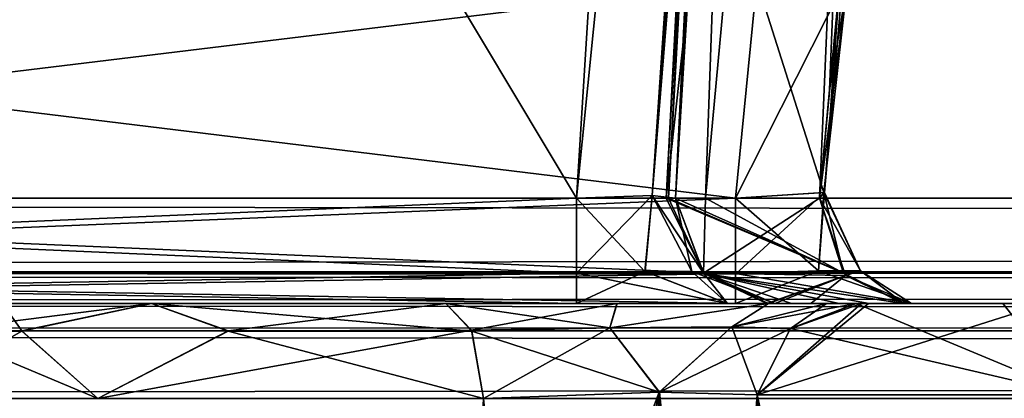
# Model space of a CAD drawing. Header units: inches. Extents: x -9.7 to 9.7, y -2.4 to 4.3.
# Tile 237 of 256: x -6.481 to -6.186, y -1.633 to -1.52. Entities that reach past the tile are written whole.
import ezdxf

# ---------------------------------------------------------------- set-up
doc = ezdxf.new("R2010")
doc.units = ezdxf.units.IN
doc.header["$LTSCALE"] = 101.851852
doc.header["$MEASUREMENT"] = 0
for name, color, linetype in [('166', 7, 'CONTINUOUS'), ('175', 7, 'CONTINUOUS'), ('200', 7, 'CONTINUOUS'), ('230', 7, 'CONTINUOUS'), ('231', 7, 'CONTINUOUS'), ('3858', 7, 'CONTINUOUS'), ('3863', 7, 'CONTINUOUS'), ('4327', 7, 'CONTINUOUS'), ('4328', 7, 'CONTINUOUS'), ('4329', 7, 'CONTINUOUS'), ('4330', 7, 'CONTINUOUS'), ('4331', 7, 'CONTINUOUS'), ('4332', 7, 'CONTINUOUS'), ('4333', 7, 'CONTINUOUS'), ('4334', 7, 'CONTINUOUS'), ('4335', 7, 'CONTINUOUS'), ('4336', 7, 'CONTINUOUS'), ('4347', 7, 'CONTINUOUS'), ('4359', 7, 'CONTINUOUS'), ('4360', 7, 'CONTINUOUS'), ('4463', 7, 'CONTINUOUS'), ('4464', 7, 'CONTINUOUS'), ('4475', 7, 'CONTINUOUS'), ('4476', 7, 'CONTINUOUS'), ('4477', 7, 'CONTINUOUS'), ('467', 7, 'CONTINUOUS'), ('5723', 7, 'CONTINUOUS'), ('5724', 7, 'CONTINUOUS'), ('5725', 7, 'CONTINUOUS'), ('6119', 7, 'CONTINUOUS'), ('6137', 7, 'CONTINUOUS'), ('6147', 7, 'CONTINUOUS'), ('6270', 7, 'CONTINUOUS'), ('6273', 7, 'CONTINUOUS'), ('6712', 7, 'CONTINUOUS'), ('6713', 7, 'CONTINUOUS'), ('6714', 7, 'CONTINUOUS'), ('6715', 7, 'CONTINUOUS'), ('6719', 7, 'CONTINUOUS'), ('6720', 7, 'CONTINUOUS'), ('8364', 7, 'CONTINUOUS'), ('8368', 7, 'CONTINUOUS'), ('8370', 7, 'CONTINUOUS'), ('8384', 7, 'CONTINUOUS')]:
    doc.layers.add(name, color=color, linetype=linetype)

msp = doc.modelspace()

# ---------------------------------------------------------------- linework, layer by layer
at = {"layer": '166', "linetype": 'Continuous'}
for points in [[(8.075, -1.605, 4.09849), (-8.075, -1.605, 4.09849), (8.075, -1.605, -4.09849), (8.075, -1.605, 4.09849)], [(8.075, -1.605, -4.09849), (-8.075, -1.605, 4.09849), (-8.075, -1.605, -4.09849), (8.075, -1.605, -4.09849)]]:
    msp.add_3dface(points, dxfattribs=at)
at = {"layer": '175', "linetype": 'Continuous'}
for points in [[(8.57824, -1.605, 4.59779), (-8.57822, -1.605, 4.59779), (5.96565, -1.605, 4.58254), (8.57824, -1.605, 4.59779)], [(5.96565, -1.605, 4.58254), (-8.57822, -1.605, 4.59779), (1.96565, -1.605, 4.58254), (5.96565, -1.605, 4.58254)], [(1.96565, -1.605, 4.58254), (-8.57822, -1.605, 4.59779), (-1.98604, -1.605, 4.58467), (1.96565, -1.605, 4.58254)], [(-1.98604, -1.605, 4.58467), (-8.57822, -1.605, 4.59779), (-5.98604, -1.605, 4.58467), (-1.98604, -1.605, 4.58467)], [(-5.98604, -1.605, 4.58467), (-8.57822, -1.605, 4.59779), (-6.09812, -1.605, 4.5635), (-5.98604, -1.605, 4.58467)], [(-6.09812, -1.605, 4.5635), (-8.57822, -1.605, 4.59779), (-6.18687, -1.605, 4.49132), (-6.09812, -1.605, 4.5635)], [(-6.18687, -1.605, 4.49132), (-8.57822, -1.605, 4.59779), (-6.31452, -1.605, 4.45621), (-6.18687, -1.605, 4.49132)], [(-6.31452, -1.605, 4.45621), (-8.57822, -1.605, 4.59779), (-6.82517, -1.605, 4.45621), (-6.31452, -1.605, 4.45621)], [(-8.57821, -1.605, -4.59779), (8.57824, -1.605, -4.59779), (-5.96565, -1.605, -4.58254), (-8.57821, -1.605, -4.59779)], [(-8.30044, -1.605, -4.45621), (-8.57821, -1.605, -4.59779), (-5.96565, -1.605, -4.58254), (-8.30044, -1.605, -4.45621)], [(-7.17483, -1.605, -4.45621), (-8.30044, -1.605, -4.45621), (-6.07925, -1.605, -4.57127), (-7.17483, -1.605, -4.45621)], [(-6.07925, -1.605, -4.57127), (-8.30044, -1.605, -4.45621), (-5.96565, -1.605, -4.58254), (-6.07925, -1.605, -4.57127)], [(-7.13242, -1.605, -4.43865), (-7.17483, -1.605, -4.45621), (-6.07925, -1.605, -4.57127), (-7.13242, -1.605, -4.43865)], [(-6.82517, -1.605, -4.45621), (-7.13242, -1.605, -4.43865), (-6.07925, -1.605, -4.57127), (-6.82517, -1.605, -4.45621)], [(-6.31452, -1.605, -4.45621), (-6.82517, -1.605, -4.45621), (-6.07925, -1.605, -4.57127), (-6.31452, -1.605, -4.45621)], [(-6.26927, -1.605, -4.4356), (-6.31452, -1.605, -4.45621), (-6.17403, -1.605, -4.50706), (-6.26927, -1.605, -4.4356)], [(-6.17403, -1.605, -4.50706), (-6.31452, -1.605, -4.45621), (-6.07925, -1.605, -4.57127), (-6.17403, -1.605, -4.50706)], [(-6.26926, -1.605, 4.4356), (-6.18687, -1.605, 4.49132), (-6.31452, -1.605, 4.45621), (-6.26926, -1.605, 4.4356)], [(-6.25518, -1.605, -4.38791), (-6.26927, -1.605, -4.4356), (-6.17403, -1.605, -4.50706), (-6.25518, -1.605, -4.38791)], [(-6.2308, -1.605, 4.38504), (-6.18687, -1.605, 4.49132), (-6.26926, -1.605, 4.4356), (-6.2308, -1.605, 4.38504)], [(-6.23965, -1.605, 4.35707), (-6.2308, -1.605, 4.38504), (-6.26926, -1.605, 4.4356), (-6.23965, -1.605, 4.35707)], [(-6.25518, -1.605, 4.38791), (-6.23965, -1.605, 4.35707), (-6.26926, -1.605, 4.4356), (-6.25518, -1.605, 4.38791)], [(-6.25754, -1.605, -4.36073), (-6.25518, -1.605, -4.38791), (-6.25702, -1.605, -4.33343), (-6.25754, -1.605, -4.36073)], [(-6.25754, -1.605, 4.36074), (-6.25702, -1.605, 4.33343), (-6.25518, -1.605, 4.38791), (-6.25754, -1.605, 4.36074)], [(-6.25702, -1.605, -4.33343), (-6.25518, -1.605, -4.38791), (-6.23964, -1.605, -4.35706), (-6.25702, -1.605, -4.33343)], [(-6.25702, -1.605, 4.33343), (-6.23965, -1.605, 4.35707), (-6.25518, -1.605, 4.38791), (-6.25702, -1.605, 4.33343)], [(-6.23964, -1.605, -4.35706), (-6.25518, -1.605, -4.38791), (-6.22707, -1.605, -4.40491), (-6.23964, -1.605, -4.35706)], [(-6.22707, -1.605, -4.40491), (-6.25518, -1.605, -4.38791), (-6.17403, -1.605, -4.50706), (-6.22707, -1.605, -4.40491)], [(-6.2308, -1.605, -4.38506), (-6.23964, -1.605, -4.35706), (-6.22915, -1.605, -4.39501), (-6.2308, -1.605, -4.38506)], [(-6.22915, -1.605, -4.39501), (-6.23964, -1.605, -4.35706), (-6.22707, -1.605, -4.40491), (-6.22915, -1.605, -4.39501)]]:
    msp.add_3dface(points, dxfattribs=at)
at = {"layer": '200', "linetype": 'Continuous'}
for points in [[(8.57837, -1.59603, 4.61919), (8.57837, -1.57343, 4.62775), (-8.57837, -1.59542, 4.61977), (8.57837, -1.59603, 4.61919)], [(-8.57837, -1.59542, 4.61977), (8.57837, -1.57343, 4.62775), (-8.57837, -1.57343, 4.62775), (-8.57837, -1.59542, 4.61977)], [(-8.57822, -1.605, 4.59779), (8.57837, -1.59603, 4.61919), (-8.57837, -1.59542, 4.61977), (-8.57822, -1.605, 4.59779)], [(-8.57822, -1.605, 4.59779), (8.57824, -1.605, 4.59779), (8.57837, -1.59603, 4.61919), (-8.57822, -1.605, 4.59779)]]:
    msp.add_3dface(points, dxfattribs=at)
at = {"layer": '230', "linetype": 'Continuous'}
for points in [[(-8.57837, -1.59603, -4.61919), (-8.57837, -1.57343, -4.62775), (8.57837, -1.59542, -4.61977), (-8.57837, -1.59603, -4.61919)], [(8.57837, -1.59542, -4.61977), (-8.57837, -1.57343, -4.62775), (8.57837, -1.57343, -4.62775), (8.57837, -1.59542, -4.61977)], [(8.57824, -1.605, -4.59779), (-8.57837, -1.59603, -4.61919), (8.57837, -1.59542, -4.61977), (8.57824, -1.605, -4.59779)], [(8.57824, -1.605, -4.59779), (-8.57821, -1.605, -4.59779), (-8.57837, -1.59603, -4.61919), (8.57824, -1.605, -4.59779)]]:
    msp.add_3dface(points, dxfattribs=at)
at = {"layer": '231', "linetype": 'Continuous'}
for points in [[(-1.89693, -0.63817, -4.57874), (-8.57837, -1.57343, -4.62775), (-1.93722, -0.62134, -4.57786), (-1.89693, -0.63817, -4.57874)], [(-1.93722, -0.62134, -4.57786), (-8.57837, -1.57343, -4.62775), (-2.10307, -0.63817, -4.57874), (-1.93722, -0.62134, -4.57786)], [(-2.87743, -0.63817, -4.57874), (-8.57837, -1.57343, -4.62775), (-2.91772, -0.62134, -4.57786), (-2.87743, -0.63817, -4.57874)], [(-2.91772, -0.62134, -4.57786), (-8.57837, -1.57343, -4.62775), (-3.12257, -0.63817, -4.57874), (-2.91772, -0.62134, -4.57786)], [(-4.87743, -0.63817, -4.57874), (-8.57837, -1.57343, -4.62775), (-4.91772, -0.62134, -4.57786), (-4.87743, -0.63817, -4.57874)], [(-4.91772, -0.62134, -4.57786), (-8.57837, -1.57343, -4.62775), (-5.12257, -0.63817, -4.57874), (-4.91772, -0.62134, -4.57786)], [(-5.89693, -0.63817, -4.57874), (-8.57837, -1.57343, -4.62775), (-5.93722, -0.62134, -4.57786), (-5.89693, -0.63817, -4.57874)], [(-5.93722, -0.62134, -4.57786), (-8.57837, -1.57343, -4.62775), (-6.10307, -0.63817, -4.57874), (-5.93722, -0.62134, -4.57786)], [(-3.89693, -0.63817, -4.57874), (-8.57837, -1.57343, -4.62775), (-3.93717, -0.62139, -4.57786), (-3.89693, -0.63817, -4.57874)], [(-3.93717, -0.62139, -4.57786), (-8.57837, -1.57343, -4.62775), (-4.10307, -0.63817, -4.57874), (-3.93717, -0.62139, -4.57786)], [(8.57837, -1.57343, -4.62775), (-8.57837, -1.57343, -4.62775), (8.52935, -0.63817, -4.57874), (8.57837, -1.57343, -4.62775)], [(5.89693, -0.63817, -4.57874), (-8.57837, -1.57343, -4.62775), (5.12257, -0.63817, -4.57874), (5.89693, -0.63817, -4.57874)], [(-8.57837, -1.57343, -4.62775), (5.89693, -0.63817, -4.57874), (6.10307, -0.63817, -4.57874), (-8.57837, -1.57343, -4.62775)], [(5.12257, -0.63817, -4.57874), (-8.57837, -1.57343, -4.62775), (4.87743, -0.63817, -4.57874), (5.12257, -0.63817, -4.57874)], [(4.87743, -0.63817, -4.57874), (-8.57837, -1.57343, -4.62775), (4.10307, -0.63817, -4.57874), (4.87743, -0.63817, -4.57874)], [(4.10307, -0.63817, -4.57874), (-8.57837, -1.57343, -4.62775), (3.89693, -0.63817, -4.57874), (4.10307, -0.63817, -4.57874)], [(3.89693, -0.63817, -4.57874), (-8.57837, -1.57343, -4.62775), (3.12257, -0.63817, -4.57874), (3.89693, -0.63817, -4.57874)], [(3.12257, -0.63817, -4.57874), (-8.57837, -1.57343, -4.62775), (2.87743, -0.63817, -4.57874), (3.12257, -0.63817, -4.57874)], [(2.87743, -0.63817, -4.57874), (-8.57837, -1.57343, -4.62775), (2.10307, -0.63817, -4.57874), (2.87743, -0.63817, -4.57874)], [(2.10307, -0.63817, -4.57874), (-8.57837, -1.57343, -4.62775), (1.89693, -0.63817, -4.57874), (2.10307, -0.63817, -4.57874)], [(1.89693, -0.63817, -4.57874), (-8.57837, -1.57343, -4.62775), (-1.89693, -0.63817, -4.57874), (1.89693, -0.63817, -4.57874)], [(-2.10307, -0.63817, -4.57874), (-8.57837, -1.57343, -4.62775), (-2.87743, -0.63817, -4.57874), (-2.10307, -0.63817, -4.57874)], [(-3.12257, -0.63817, -4.57874), (-8.57837, -1.57343, -4.62775), (-3.89693, -0.63817, -4.57874), (-3.12257, -0.63817, -4.57874)], [(-4.10307, -0.63817, -4.57874), (-8.57837, -1.57343, -4.62775), (-4.87743, -0.63817, -4.57874), (-4.10307, -0.63817, -4.57874)], [(-5.12257, -0.63817, -4.57874), (-8.57837, -1.57343, -4.62775), (-5.89693, -0.63817, -4.57874), (-5.12257, -0.63817, -4.57874)], [(-6.10307, -0.63817, -4.57874), (-8.57837, -1.57343, -4.62775), (-6.87743, -0.63817, -4.57874), (-6.10307, -0.63817, -4.57874)], [(8.52935, -0.63817, -4.57874), (-8.57837, -1.57343, -4.62775), (7.12257, -0.63817, -4.57874), (8.52935, -0.63817, -4.57874)], [(7.12257, -0.63817, -4.57874), (-8.57837, -1.57343, -4.62775), (6.87743, -0.63817, -4.57874), (7.12257, -0.63817, -4.57874)], [(6.87743, -0.63817, -4.57874), (-8.57837, -1.57343, -4.62775), (6.10307, -0.63817, -4.57874), (6.87743, -0.63817, -4.57874)]]:
    msp.add_3dface(points, dxfattribs=at)
at = {"layer": '3858', "linetype": 'Continuous'}
for points in [[(-8.075, -1.605, 4.09849), (8.075, -1.605, 4.09849), (8.075, -1.61324, 4.07784), (-8.075, -1.605, 4.09849)], [(-8.075, -1.605, 4.09849), (8.075, -1.61324, 4.07784), (-8.075, -1.61324, 4.07784), (-8.075, -1.605, 4.09849)], [(8.075, -1.63343, 4.06853), (-8.075, -1.63343, 4.06853), (-8.075, -1.61324, 4.07784), (8.075, -1.63343, 4.06853)], [(8.075, -1.61324, 4.07784), (8.075, -1.63343, 4.06853), (-8.075, -1.61324, 4.07784), (8.075, -1.61324, 4.07784)]]:
    msp.add_3dface(points, dxfattribs=at)
at = {"layer": '3863', "linetype": 'Continuous'}
for points in [[(8.075, -1.605, -4.09849), (-8.075, -1.605, -4.09849), (-8.075, -1.61324, -4.07784), (8.075, -1.605, -4.09849)], [(8.075, -1.61324, -4.07784), (8.075, -1.605, -4.09849), (-8.075, -1.61324, -4.07784), (8.075, -1.61324, -4.07784)], [(-8.075, -1.63343, -4.06853), (8.075, -1.63343, -4.06853), (8.075, -1.61324, -4.07784), (-8.075, -1.63343, -4.06853)], [(-8.075, -1.63343, -4.06853), (8.075, -1.61324, -4.07784), (-8.075, -1.61324, -4.07784), (-8.075, -1.63343, -4.06853)]]:
    msp.add_3dface(points, dxfattribs=at)
at = {"layer": '4327', "linetype": 'Continuous'}
for points in [[(-6.22915, -1.605, -4.39501), (-6.22707, -1.605, -4.40491), (-6.26038, -1.63239, -4.38928), (-6.22915, -1.605, -4.39501)], [(-6.25052, -1.61257, -4.38786), (-6.22915, -1.605, -4.39501), (-6.26038, -1.63239, -4.38928), (-6.25052, -1.61257, -4.38786)], [(-6.22707, -1.605, -4.40491), (-6.17403, -1.605, -4.50706), (-6.26038, -1.63239, -4.38928), (-6.22707, -1.605, -4.40491)], [(-6.26038, -1.63239, -4.38928), (-6.17403, -1.605, -4.50706), (-6.16515, -1.63239, -4.55673), (-6.26038, -1.63239, -4.38928)], [(-6.2308, -1.605, -4.38506), (-6.22915, -1.605, -4.39501), (-6.25052, -1.61257, -4.38786), (-6.2308, -1.605, -4.38506)]]:
    msp.add_3dface(points, dxfattribs=at)
at = {"layer": '4328', "linetype": 'Continuous'}
for points in [[(-6.35361, -1.605, -4.31474), (-6.3024, -1.605, -4.30977), (-6.34596, -1.61295, -4.33359), (-6.35361, -1.605, -4.31474)], [(-6.34596, -1.61295, -4.33359), (-6.3024, -1.605, -4.30977), (-6.30451, -1.61226, -4.32927), (-6.34596, -1.61295, -4.33359)], [(-6.3024, -1.605, -4.30977), (-6.25702, -1.605, -4.33343), (-6.30451, -1.61226, -4.32927), (-6.3024, -1.605, -4.30977)], [(-6.30451, -1.61226, -4.32927), (-6.25702, -1.605, -4.33343), (-6.26796, -1.612, -4.34979), (-6.30451, -1.61226, -4.32927)], [(-6.25702, -1.605, -4.33343), (-6.23964, -1.605, -4.35706), (-6.26796, -1.612, -4.34979), (-6.25702, -1.605, -4.33343)], [(-6.23964, -1.605, -4.35706), (-6.2308, -1.605, -4.38506), (-6.26796, -1.612, -4.34979), (-6.23964, -1.605, -4.35706)], [(-6.2308, -1.605, -4.38506), (-6.25052, -1.61257, -4.38786), (-6.26796, -1.612, -4.34979), (-6.2308, -1.605, -4.38506)], [(-6.34596, -1.61295, -4.33359), (-6.30451, -1.61226, -4.32927), (-6.34234, -1.63343, -4.3425), (-6.34596, -1.61295, -4.33359)], [(-6.34234, -1.63343, -4.3425), (-6.30451, -1.61226, -4.32927), (-6.28976, -1.63161, -4.34579), (-6.34234, -1.63343, -4.3425)], [(-6.30451, -1.61226, -4.32927), (-6.26796, -1.612, -4.34979), (-6.28976, -1.63161, -4.34579), (-6.30451, -1.61226, -4.32927)], [(-6.26796, -1.612, -4.34979), (-6.25052, -1.61257, -4.38786), (-6.28976, -1.63161, -4.34579), (-6.26796, -1.612, -4.34979)], [(-6.25052, -1.61257, -4.38786), (-6.26038, -1.63239, -4.38928), (-6.28976, -1.63161, -4.34579), (-6.25052, -1.61257, -4.38786)]]:
    msp.add_3dface(points, dxfattribs=at)
at = {"layer": '4329', "linetype": 'Continuous'}
for points in [[(-6.57611, -1.605, -4.14496), (-6.79519, -1.605, -4.1199), (-6.26689, -1.605, -4.1199), (-6.57611, -1.605, -4.14496)], [(-6.51418, -1.605, -4.16967), (-6.57611, -1.605, -4.14496), (-6.26689, -1.605, -4.1199), (-6.51418, -1.605, -4.16967)], [(-6.48634, -1.605, -4.23024), (-6.51418, -1.605, -4.16967), (-6.26689, -1.605, -4.1199), (-6.48634, -1.605, -4.23024)], [(-6.44175, -1.605, -4.3067), (-6.48634, -1.605, -4.23024), (-6.26689, -1.605, -4.1199), (-6.44175, -1.605, -4.3067)], [(-6.35361, -1.605, -4.31474), (-6.44175, -1.605, -4.3067), (-6.26689, -1.605, -4.1199), (-6.35361, -1.605, -4.31474)], [(-6.3024, -1.605, -4.30977), (-6.35361, -1.605, -4.31474), (-6.26689, -1.605, -4.1199), (-6.3024, -1.605, -4.30977)], [(-6.25702, -1.605, -4.33343), (-6.3024, -1.605, -4.30977), (-6.26689, -1.605, -4.1199), (-6.25702, -1.605, -4.33343)], [(-6.2444, -1.605, -4.27032), (-6.25702, -1.605, -4.33343), (-6.26689, -1.605, -4.1199), (-6.2444, -1.605, -4.27032)], [(-6.21422, -1.605, -4.15115), (-6.2444, -1.605, -4.27032), (-6.26689, -1.605, -4.1199), (-6.21422, -1.605, -4.15115)], [(-6.21654, -1.605, -4.2123), (-6.2444, -1.605, -4.27032), (-6.21422, -1.605, -4.15115), (-6.21654, -1.605, -4.2123)]]:
    msp.add_3dface(points, dxfattribs=at)
at = {"layer": '4330', "linetype": 'Continuous'}
for points in [[(-6.26689, -1.57343, -4.14986), (-6.26689, -1.5962, -4.14112), (-6.79523, -1.57343, -4.14986), (-6.26689, -1.57343, -4.14986)], [(-6.79523, -1.57343, -4.14986), (-6.26689, -1.5962, -4.14112), (-6.79523, -1.59589, -4.14143), (-6.79523, -1.57343, -4.14986)], [(-6.26689, -1.605, -4.1199), (-6.79519, -1.605, -4.1199), (-6.79523, -1.59589, -4.14143), (-6.26689, -1.605, -4.1199)], [(-6.26689, -1.5962, -4.14112), (-6.26689, -1.605, -4.1199), (-6.79523, -1.59589, -4.14143), (-6.26689, -1.5962, -4.14112)]]:
    msp.add_3dface(points, dxfattribs=at)
at = {"layer": '4331', "linetype": 'Continuous'}
for points in [[(-6.24207, -1.59519, -4.1513), (-6.26689, -1.5962, -4.14112), (-6.2403, -1.57173, -4.16549), (-6.24207, -1.59519, -4.1513)], [(-6.26689, -1.5962, -4.14112), (-6.26689, -1.57343, -4.14986), (-6.2403, -1.57173, -4.16549), (-6.26689, -1.5962, -4.14112)], [(-6.22947, -1.59519, -4.17445), (-6.24207, -1.59519, -4.1513), (-6.2403, -1.57173, -4.16549), (-6.22947, -1.59519, -4.17445)], [(-6.24171, -1.57343, -4.19606), (-6.22947, -1.59519, -4.17445), (-6.2403, -1.57173, -4.16549), (-6.24171, -1.57343, -4.19606)], [(-6.23402, -1.59661, -4.20102), (-6.22947, -1.59519, -4.17445), (-6.24171, -1.57343, -4.19606), (-6.23402, -1.59661, -4.20102)], [(-6.21422, -1.605, -4.15115), (-6.26689, -1.605, -4.1199), (-6.24207, -1.59519, -4.1513), (-6.21422, -1.605, -4.15115)], [(-6.26689, -1.605, -4.1199), (-6.26689, -1.5962, -4.14112), (-6.24207, -1.59519, -4.1513), (-6.26689, -1.605, -4.1199)], [(-6.22947, -1.59519, -4.17445), (-6.21422, -1.605, -4.15115), (-6.24207, -1.59519, -4.1513), (-6.22947, -1.59519, -4.17445)], [(-6.23402, -1.59661, -4.20102), (-6.21422, -1.605, -4.15115), (-6.22947, -1.59519, -4.17445), (-6.23402, -1.59661, -4.20102)], [(-6.21654, -1.605, -4.2123), (-6.21422, -1.605, -4.15115), (-6.23402, -1.59661, -4.20102), (-6.21654, -1.605, -4.2123)]]:
    msp.add_3dface(points, dxfattribs=at)
at = {"layer": '4332', "linetype": 'Continuous'}
for points in [[(-6.28695, -1.57343, -4.3721), (-6.27645, -1.59594, -4.39093), (-6.28765, -1.57343, -4.352), (-6.28695, -1.57343, -4.3721)], [(-6.28765, -1.57343, -4.352), (-6.27645, -1.59594, -4.39093), (-6.27593, -1.57343, -4.27071), (-6.28765, -1.57343, -4.352)], [(-6.28484, -1.57343, -4.39211), (-6.27645, -1.59594, -4.39093), (-6.28695, -1.57343, -4.3721), (-6.28484, -1.57343, -4.39211)], [(-6.23402, -1.59661, -4.20102), (-6.24171, -1.57343, -4.19606), (-6.27645, -1.59594, -4.39093), (-6.23402, -1.59661, -4.20102)], [(-6.27645, -1.59594, -4.39093), (-6.24171, -1.57343, -4.19606), (-6.27593, -1.57343, -4.27071), (-6.27645, -1.59594, -4.39093)], [(-6.25518, -1.605, -4.38791), (-6.23402, -1.59661, -4.20102), (-6.27645, -1.59594, -4.39093), (-6.25518, -1.605, -4.38791)], [(-6.25518, -1.605, -4.38791), (-6.25754, -1.605, -4.36073), (-6.23402, -1.59661, -4.20102), (-6.25518, -1.605, -4.38791)], [(-6.25754, -1.605, -4.36073), (-6.25702, -1.605, -4.33343), (-6.23402, -1.59661, -4.20102), (-6.25754, -1.605, -4.36073)], [(-6.25702, -1.605, -4.33343), (-6.2444, -1.605, -4.27032), (-6.23402, -1.59661, -4.20102), (-6.25702, -1.605, -4.33343)], [(-6.2444, -1.605, -4.27032), (-6.21654, -1.605, -4.2123), (-6.23402, -1.59661, -4.20102), (-6.2444, -1.605, -4.27032)]]:
    msp.add_3dface(points, dxfattribs=at)
at = {"layer": '4333', "linetype": 'Continuous'}
for points in [[(-6.31451, -1.57343, -4.42625), (-6.29402, -1.59542, -4.42824), (-6.29187, -1.57262, -4.41603), (-6.31451, -1.57343, -4.42625)], [(-6.31451, -1.59595, -4.43473), (-6.29402, -1.59542, -4.42824), (-6.31451, -1.57343, -4.42625), (-6.31451, -1.59595, -4.43473)], [(-6.29402, -1.59542, -4.42824), (-6.28002, -1.59542, -4.41214), (-6.29187, -1.57262, -4.41603), (-6.29402, -1.59542, -4.42824)], [(-6.27645, -1.59594, -4.39093), (-6.28484, -1.57343, -4.39211), (-6.29187, -1.57262, -4.41603), (-6.27645, -1.59594, -4.39093)], [(-6.28002, -1.59542, -4.41214), (-6.27645, -1.59594, -4.39093), (-6.29187, -1.57262, -4.41603), (-6.28002, -1.59542, -4.41214)], [(-6.31452, -1.605, -4.45621), (-6.26927, -1.605, -4.4356), (-6.31451, -1.59595, -4.43473), (-6.31452, -1.605, -4.45621)], [(-6.26927, -1.605, -4.4356), (-6.29402, -1.59542, -4.42824), (-6.31451, -1.59595, -4.43473), (-6.26927, -1.605, -4.4356)], [(-6.26927, -1.605, -4.4356), (-6.28002, -1.59542, -4.41214), (-6.29402, -1.59542, -4.42824), (-6.26927, -1.605, -4.4356)], [(-6.26927, -1.605, -4.4356), (-6.25518, -1.605, -4.38791), (-6.28002, -1.59542, -4.41214), (-6.26927, -1.605, -4.4356)], [(-6.25518, -1.605, -4.38791), (-6.27645, -1.59594, -4.39093), (-6.28002, -1.59542, -4.41214), (-6.25518, -1.605, -4.38791)]]:
    msp.add_3dface(points, dxfattribs=at)
at = {"layer": '4334', "linetype": 'Continuous'}
for points in [[(-6.31451, -1.57343, -4.42625), (-6.29187, -1.57262, -4.41603), (-6.24522, -0.88448, -4.44959), (-6.31451, -1.57343, -4.42625)], [(-6.29295, -1.22837, -4.44433), (-6.31451, -1.57343, -4.42625), (-6.24522, -0.88448, -4.44959), (-6.29295, -1.22837, -4.44433)], [(-6.29187, -1.57262, -4.41603), (-6.28484, -1.57343, -4.39211), (-6.24522, -0.88448, -4.44959), (-6.29187, -1.57262, -4.41603)], [(-6.24522, -0.88448, -4.44959), (-6.28484, -1.57343, -4.39211), (-6.26348, -1.22557, -4.40826), (-6.24522, -0.88448, -4.44959)]]:
    msp.add_3dface(points, dxfattribs=at)
at = {"layer": '4335', "linetype": 'Continuous'}
for points in [[(-6.8742, -0.63817, -4.47526), (-6.82519, -1.57343, -4.42625), (-6.1063, -0.63817, -4.47526), (-6.8742, -0.63817, -4.47526)], [(-6.1063, -0.63817, -4.47526), (-6.82519, -1.57343, -4.42625), (-6.24864, -0.84229, -4.46456), (-6.1063, -0.63817, -4.47526)], [(-6.82519, -1.57343, -4.42625), (-6.26973, -0.88351, -4.4624), (-6.24864, -0.84229, -4.46456), (-6.82519, -1.57343, -4.42625)], [(-6.82519, -1.57343, -4.42625), (-6.29295, -1.22837, -4.44433), (-6.26973, -0.88351, -4.4624), (-6.82519, -1.57343, -4.42625)], [(-6.82519, -1.57343, -4.42625), (-6.31451, -1.57343, -4.42625), (-6.29295, -1.22837, -4.44433), (-6.82519, -1.57343, -4.42625)]]:
    msp.add_3dface(points, dxfattribs=at)
at = {"layer": '4336', "linetype": 'Continuous'}
for points in [[(-6.82519, -1.57343, -4.42625), (-6.82519, -1.59526, -4.43408), (-6.31451, -1.57343, -4.42625), (-6.82519, -1.57343, -4.42625)], [(-6.82519, -1.59526, -4.43408), (-6.31451, -1.59595, -4.43473), (-6.31451, -1.57343, -4.42625), (-6.82519, -1.59526, -4.43408)], [(-6.82519, -1.59526, -4.43408), (-6.82517, -1.605, -4.45621), (-6.31451, -1.59595, -4.43473), (-6.82519, -1.59526, -4.43408)], [(-6.82517, -1.605, -4.45621), (-6.31452, -1.605, -4.45621), (-6.31451, -1.59595, -4.43473), (-6.82517, -1.605, -4.45621)]]:
    msp.add_3dface(points, dxfattribs=at)
at = {"layer": '4347', "linetype": 'Continuous'}
for points in [[(-6.28695, -1.57343, -4.3721), (-6.28765, -1.57343, -4.352), (-6.24885, -0.88343, -4.38832), (-6.28695, -1.57343, -4.3721)], [(-6.28765, -1.57343, -4.352), (-6.27593, -1.57343, -4.27071), (-6.25149, -0.88343, -4.352), (-6.28765, -1.57343, -4.352)], [(-6.28765, -1.57343, -4.352), (-6.25149, -0.88343, -4.352), (-6.24885, -0.88343, -4.38832), (-6.28765, -1.57343, -4.352)], [(-6.28484, -1.57343, -4.39211), (-6.28695, -1.57343, -4.3721), (-6.24885, -0.88343, -4.38832), (-6.28484, -1.57343, -4.39211)], [(-6.26348, -1.22557, -4.40826), (-6.28484, -1.57343, -4.39211), (-6.24885, -0.88343, -4.38832), (-6.26348, -1.22557, -4.40826)], [(-6.27593, -1.57343, -4.27071), (-6.24171, -1.57343, -4.19606), (-6.21216, -0.88343, -4.21696), (-6.27593, -1.57343, -4.27071)], [(-6.27593, -1.57343, -4.27071), (-6.21216, -0.88343, -4.21696), (-6.25149, -0.88343, -4.352), (-6.27593, -1.57343, -4.27071)], [(-6.21216, -0.88343, -4.21696), (-6.24171, -1.57343, -4.19606), (-6.23572, -1.50843, -4.19315), (-6.21216, -0.88343, -4.21696)]]:
    msp.add_3dface(points, dxfattribs=at)
at = {"layer": '4359', "linetype": 'Continuous'}
for points in [[(-6.26056, -1.50843, -4.14645), (-6.79523, -1.57343, -4.14986), (-6.79863, -1.50843, -4.14645), (-6.26056, -1.50843, -4.14645)], [(-6.26689, -1.57343, -4.14986), (-6.79523, -1.57343, -4.14986), (-6.26056, -1.50843, -4.14645), (-6.26689, -1.57343, -4.14986)]]:
    msp.add_3dface(points, dxfattribs=at)
at = {"layer": '4360', "linetype": 'Continuous'}
for points in [[(-6.26689, -1.57343, -4.14986), (-6.26056, -1.50843, -4.14645), (-6.23495, -1.51018, -4.16114), (-6.26689, -1.57343, -4.14986)], [(-6.24171, -1.57343, -4.19606), (-6.2403, -1.57173, -4.16549), (-6.23572, -1.50843, -4.19315), (-6.24171, -1.57343, -4.19606)], [(-6.23572, -1.50843, -4.19315), (-6.2403, -1.57173, -4.16549), (-6.23495, -1.51018, -4.16114), (-6.23572, -1.50843, -4.19315)], [(-6.2403, -1.57173, -4.16549), (-6.26689, -1.57343, -4.14986), (-6.23495, -1.51018, -4.16114), (-6.2403, -1.57173, -4.16549)]]:
    msp.add_3dface(points, dxfattribs=at)
at = {"layer": '4463', "linetype": 'Continuous'}
for points in [[(-6.31449, -1.57343, 4.42625), (-6.82519, -1.57343, 4.42625), (-6.8742, -0.63817, 4.47526), (-6.31449, -1.57343, 4.42625)], [(-6.29298, -1.22838, 4.44433), (-6.31449, -1.57343, 4.42625), (-6.8742, -0.63817, 4.47526), (-6.29298, -1.22838, 4.44433)]]:
    msp.add_3dface(points, dxfattribs=at)
at = {"layer": '4464', "linetype": 'Continuous'}
for points in [[(-6.82519, -1.57343, 4.42625), (-6.31449, -1.57343, 4.42625), (-6.31451, -1.5959, 4.43468), (-6.82519, -1.57343, 4.42625)], [(-6.82519, -1.59589, 4.43467), (-6.82519, -1.57343, 4.42625), (-6.31451, -1.5959, 4.43468), (-6.82519, -1.59589, 4.43467)], [(-6.31452, -1.605, 4.45621), (-6.82517, -1.605, 4.45621), (-6.82519, -1.59589, 4.43467), (-6.31452, -1.605, 4.45621)], [(-6.31452, -1.605, 4.45621), (-6.82519, -1.59589, 4.43467), (-6.31451, -1.5959, 4.43468), (-6.31452, -1.605, 4.45621)]]:
    msp.add_3dface(points, dxfattribs=at)
at = {"layer": '4475', "linetype": 'Continuous'}
for points in [[(-6.26689, -1.605, 4.1199), (-6.7952, -1.605, 4.1199), (-6.57611, -1.605, 4.14496), (-6.26689, -1.605, 4.1199)], [(-6.51418, -1.605, 4.16967), (-6.26689, -1.605, 4.1199), (-6.57611, -1.605, 4.14496), (-6.51418, -1.605, 4.16967)], [(-6.3023, -1.605, 4.30978), (-6.26689, -1.605, 4.1199), (-6.51418, -1.605, 4.16967), (-6.3023, -1.605, 4.30978)], [(-6.35361, -1.605, 4.31474), (-6.3023, -1.605, 4.30978), (-6.51418, -1.605, 4.16967), (-6.35361, -1.605, 4.31474)], [(-6.44176, -1.605, 4.30669), (-6.35361, -1.605, 4.31474), (-6.51418, -1.605, 4.16967), (-6.44176, -1.605, 4.30669)], [(-6.48634, -1.605, 4.23024), (-6.44176, -1.605, 4.30669), (-6.51418, -1.605, 4.16967), (-6.48634, -1.605, 4.23024)], [(-6.25702, -1.605, 4.33343), (-6.26689, -1.605, 4.1199), (-6.3023, -1.605, 4.30978), (-6.25702, -1.605, 4.33343)], [(-6.26689, -1.605, 4.1199), (-6.25702, -1.605, 4.33343), (-6.25011, -1.605, 4.28995), (-6.26689, -1.605, 4.1199)], [(-6.21425, -1.605, 4.15109), (-6.26689, -1.605, 4.1199), (-6.21654, -1.605, 4.2123), (-6.21425, -1.605, 4.15109)], [(-6.21654, -1.605, 4.2123), (-6.26689, -1.605, 4.1199), (-6.22693, -1.605, 4.2299), (-6.21654, -1.605, 4.2123)], [(-6.22693, -1.605, 4.2299), (-6.26689, -1.605, 4.1199), (-6.23589, -1.605, 4.24827), (-6.22693, -1.605, 4.2299)], [(-6.23589, -1.605, 4.24827), (-6.26689, -1.605, 4.1199), (-6.25011, -1.605, 4.28995), (-6.23589, -1.605, 4.24827)]]:
    msp.add_3dface(points, dxfattribs=at)
at = {"layer": '4476', "linetype": 'Continuous'}
for points in [[(-6.26689, -1.57343, 4.14986), (-6.79523, -1.59526, 4.14202), (-6.26689, -1.59603, 4.14129), (-6.26689, -1.57343, 4.14986)], [(-6.79523, -1.57343, 4.14986), (-6.79523, -1.59526, 4.14202), (-6.26689, -1.57343, 4.14986), (-6.79523, -1.57343, 4.14986)], [(-6.79523, -1.59526, 4.14202), (-6.7952, -1.605, 4.1199), (-6.26689, -1.59603, 4.14129), (-6.79523, -1.59526, 4.14202)], [(-6.7952, -1.605, 4.1199), (-6.26689, -1.605, 4.1199), (-6.26689, -1.59603, 4.14129), (-6.7952, -1.605, 4.1199)]]:
    msp.add_3dface(points, dxfattribs=at)
at = {"layer": '4477', "linetype": 'Continuous'}
for points in [[(-6.79523, -1.57343, 4.14986), (-6.26689, -1.57343, 4.14986), (-6.79863, -1.50843, 4.14645), (-6.79523, -1.57343, 4.14986)], [(-6.79863, -1.50843, 4.14645), (-6.26689, -1.57343, 4.14986), (-6.26056, -1.50843, 4.14645), (-6.79863, -1.50843, 4.14645)]]:
    msp.add_3dface(points, dxfattribs=at)
at = {"layer": '467', "linetype": 'Continuous'}
for points in [[(-8.57837, -1.57343, 4.62775), (8.57837, -1.57343, 4.62775), (-8.52935, -0.63817, 4.57874), (-8.57837, -1.57343, 4.62775)], [(-8.52935, -0.63817, 4.57874), (8.57837, -1.57343, 4.62775), (-7.12257, -0.63817, 4.57874), (-8.52935, -0.63817, 4.57874)], [(-7.12257, -0.63817, 4.57874), (8.57837, -1.57343, 4.62775), (-6.87743, -0.63817, 4.57874), (-7.12257, -0.63817, 4.57874)], [(-6.87743, -0.63817, 4.57874), (8.57837, -1.57343, 4.62775), (-6.10307, -0.63817, 4.57874), (-6.87743, -0.63817, 4.57874)]]:
    msp.add_3dface(points, dxfattribs=at)
at = {"layer": '5723', "linetype": 'Continuous'}
for points in [[(-6.48634, -1.605, 4.23024), (-6.50666, -1.61295, 4.23128), (-6.48059, -1.61324, 4.29956), (-6.48634, -1.605, 4.23024)], [(-6.44176, -1.605, 4.30669), (-6.48634, -1.605, 4.23024), (-6.48059, -1.61324, 4.29956), (-6.44176, -1.605, 4.30669)], [(-6.41885, -1.61325, 4.33887), (-6.44176, -1.605, 4.30669), (-6.48059, -1.61324, 4.29956), (-6.41885, -1.61325, 4.33887)], [(-6.35361, -1.605, 4.31474), (-6.44176, -1.605, 4.30669), (-6.34583, -1.61326, 4.33389), (-6.35361, -1.605, 4.31474)], [(-6.34583, -1.61326, 4.33389), (-6.44176, -1.605, 4.30669), (-6.41885, -1.61325, 4.33887), (-6.34583, -1.61326, 4.33389)], [(-6.50666, -1.61295, 4.23128), (-6.51626, -1.63343, 4.23177), (-6.45786, -1.63343, 4.332), (-6.50666, -1.61295, 4.23128)], [(-6.48059, -1.61324, 4.29956), (-6.50666, -1.61295, 4.23128), (-6.45786, -1.63343, 4.332), (-6.48059, -1.61324, 4.29956)], [(-6.41885, -1.61325, 4.33887), (-6.48059, -1.61324, 4.29956), (-6.45786, -1.63343, 4.332), (-6.41885, -1.61325, 4.33887)], [(-6.34234, -1.63343, 4.3425), (-6.41885, -1.61325, 4.33887), (-6.45786, -1.63343, 4.332), (-6.34234, -1.63343, 4.3425)], [(-6.41885, -1.61325, 4.33887), (-6.34234, -1.63343, 4.3425), (-6.34583, -1.61326, 4.33389), (-6.41885, -1.61325, 4.33887)]]:
    msp.add_3dface(points, dxfattribs=at)
at = {"layer": '5724', "linetype": 'Continuous'}
for points in [[(-6.3023, -1.605, 4.30978), (-6.35361, -1.605, 4.31474), (-6.30449, -1.61225, 4.32927), (-6.3023, -1.605, 4.30978)], [(-6.35361, -1.605, 4.31474), (-6.34583, -1.61326, 4.33389), (-6.30449, -1.61225, 4.32927), (-6.35361, -1.605, 4.31474)], [(-6.25702, -1.605, 4.33343), (-6.3023, -1.605, 4.30978), (-6.30449, -1.61225, 4.32927), (-6.25702, -1.605, 4.33343)], [(-6.26796, -1.61199, 4.34979), (-6.25702, -1.605, 4.33343), (-6.30449, -1.61225, 4.32927), (-6.26796, -1.61199, 4.34979)], [(-6.23965, -1.605, 4.35707), (-6.25702, -1.605, 4.33343), (-6.26796, -1.61199, 4.34979), (-6.23965, -1.605, 4.35707)], [(-6.25049, -1.61254, 4.38785), (-6.23965, -1.605, 4.35707), (-6.26796, -1.61199, 4.34979), (-6.25049, -1.61254, 4.38785)], [(-6.2308, -1.605, 4.38504), (-6.23965, -1.605, 4.35707), (-6.25049, -1.61254, 4.38785), (-6.2308, -1.605, 4.38504)], [(-6.30449, -1.61225, 4.32927), (-6.34583, -1.61326, 4.33389), (-6.28962, -1.63161, 4.34587), (-6.30449, -1.61225, 4.32927)], [(-6.26796, -1.61199, 4.34979), (-6.30449, -1.61225, 4.32927), (-6.28962, -1.63161, 4.34587), (-6.26796, -1.61199, 4.34979)], [(-6.26039, -1.63239, 4.38927), (-6.26796, -1.61199, 4.34979), (-6.28962, -1.63161, 4.34587), (-6.26039, -1.63239, 4.38927)], [(-6.25049, -1.61254, 4.38785), (-6.26796, -1.61199, 4.34979), (-6.26039, -1.63239, 4.38927), (-6.25049, -1.61254, 4.38785)], [(-6.34583, -1.61326, 4.33389), (-6.34234, -1.63343, 4.3425), (-6.28962, -1.63161, 4.34587), (-6.34583, -1.61326, 4.33389)]]:
    msp.add_3dface(points, dxfattribs=at)
at = {"layer": '5725', "linetype": 'Continuous'}
for points in [[(-6.2308, -1.605, 4.38504), (-6.25049, -1.61254, 4.38785), (-6.16515, -1.63239, 4.55673), (-6.2308, -1.605, 4.38504)], [(-6.18687, -1.605, 4.49132), (-6.2308, -1.605, 4.38504), (-6.16515, -1.63239, 4.55673), (-6.18687, -1.605, 4.49132)], [(-6.09812, -1.605, 4.5635), (-6.18687, -1.605, 4.49132), (-6.16515, -1.63239, 4.55673), (-6.09812, -1.605, 4.5635)], [(-6.25049, -1.61254, 4.38785), (-6.26039, -1.63239, 4.38927), (-6.16515, -1.63239, 4.55673), (-6.25049, -1.61254, 4.38785)]]:
    msp.add_3dface(points, dxfattribs=at)
at = {"layer": '6119', "linetype": 'Continuous'}
for points in [[(-6.27296, -1.79506, -4.40069), (-6.16515, -1.63239, -4.55673), (-6.28558, -1.9597, -4.41132), (-6.27296, -1.79506, -4.40069)], [(-6.28558, -1.9597, -4.41132), (-6.16515, -1.63239, -4.55673), (-6.28292, -1.96864, -4.42608), (-6.28558, -1.9597, -4.41132)], [(-6.16515, -1.63239, -4.55673), (-6.2795, -1.97737, -4.44065), (-6.28292, -1.96864, -4.42608), (-6.16515, -1.63239, -4.55673)], [(-6.16515, -1.63239, -4.55673), (-6.27405, -1.99824, -4.46131), (-6.2795, -1.97737, -4.44065), (-6.16515, -1.63239, -4.55673)], [(-6.16515, -1.63239, -4.55673), (-6.27329, -2.02604, -4.46951), (-6.27405, -1.99824, -4.46131), (-6.16515, -1.63239, -4.55673)], [(-6.27329, -2.02604, -4.46951), (-6.16515, -1.63239, -4.55673), (-6.25006, -1.96462, -4.50299), (-6.27329, -2.02604, -4.46951)], [(-6.26038, -1.63239, -4.38928), (-6.16515, -1.63239, -4.55673), (-6.27296, -1.79506, -4.40069), (-6.26038, -1.63239, -4.38928)], [(-6.25006, -1.96462, -4.50299), (-6.16515, -1.63239, -4.55673), (-6.22326, -1.90739, -4.5325), (-6.25006, -1.96462, -4.50299)], [(-6.22326, -1.90739, -4.5325), (-6.16515, -1.63239, -4.55673), (-6.20407, -1.88562, -4.55123), (-6.22326, -1.90739, -4.5325)], [(-6.20407, -1.88562, -4.55123), (-6.16515, -1.63239, -4.55673), (-6.1747, -1.87739, -4.57651), (-6.20407, -1.88562, -4.55123)]]:
    msp.add_3dface(points, dxfattribs=at)
at = {"layer": '6137', "linetype": 'Continuous'}
for points in [[(-6.35717, -1.94872, -4.36451), (-6.28976, -1.63161, -4.34579), (-6.31151, -1.95, -4.37221), (-6.35717, -1.94872, -4.36451)], [(-6.28976, -1.63161, -4.34579), (-6.35717, -1.94872, -4.36451), (-6.34956, -1.7902, -4.35382), (-6.28976, -1.63161, -4.34579)], [(-6.34234, -1.63343, -4.3425), (-6.28976, -1.63161, -4.34579), (-6.34956, -1.7902, -4.35382), (-6.34234, -1.63343, -4.3425)], [(-6.28976, -1.63161, -4.34579), (-6.28558, -1.9597, -4.41132), (-6.31151, -1.95, -4.37221), (-6.28976, -1.63161, -4.34579)], [(-6.28976, -1.63161, -4.34579), (-6.26038, -1.63239, -4.38928), (-6.27296, -1.79506, -4.40069), (-6.28976, -1.63161, -4.34579)], [(-6.28976, -1.63161, -4.34579), (-6.27296, -1.79506, -4.40069), (-6.28558, -1.9597, -4.41132), (-6.28976, -1.63161, -4.34579)]]:
    msp.add_3dface(points, dxfattribs=at)
at = {"layer": '6147', "linetype": 'Continuous'}
for points in [[(-6.48634, -1.605, -4.23024), (-6.44175, -1.605, -4.3067), (-6.50698, -1.61326, -4.2313), (-6.48634, -1.605, -4.23024)], [(-6.50698, -1.61326, -4.2313), (-6.44175, -1.605, -4.3067), (-6.48059, -1.61325, -4.29956), (-6.50698, -1.61326, -4.2313)], [(-6.48059, -1.61325, -4.29956), (-6.44175, -1.605, -4.3067), (-6.41885, -1.61324, -4.33886), (-6.48059, -1.61325, -4.29956)], [(-6.44175, -1.605, -4.3067), (-6.35361, -1.605, -4.31474), (-6.41885, -1.61324, -4.33886), (-6.44175, -1.605, -4.3067)], [(-6.35361, -1.605, -4.31474), (-6.34596, -1.61295, -4.33359), (-6.41885, -1.61324, -4.33886), (-6.35361, -1.605, -4.31474)], [(-6.45786, -1.63343, -4.332), (-6.51626, -1.63343, -4.23177), (-6.48059, -1.61325, -4.29956), (-6.45786, -1.63343, -4.332)], [(-6.48059, -1.61325, -4.29956), (-6.51626, -1.63343, -4.23177), (-6.50698, -1.61326, -4.2313), (-6.48059, -1.61325, -4.29956)], [(-6.45786, -1.63343, -4.332), (-6.48059, -1.61325, -4.29956), (-6.41885, -1.61324, -4.33886), (-6.45786, -1.63343, -4.332)], [(-6.34596, -1.61295, -4.33359), (-6.34234, -1.63343, -4.3425), (-6.45786, -1.63343, -4.332), (-6.34596, -1.61295, -4.33359)], [(-6.34596, -1.61295, -4.33359), (-6.45786, -1.63343, -4.332), (-6.41885, -1.61324, -4.33886), (-6.34596, -1.61295, -4.33359)]]:
    msp.add_3dface(points, dxfattribs=at)
at = {"layer": '6270', "linetype": 'Continuous'}
for points in [[(-6.28962, -1.63161, 4.34587), (-6.34234, -1.63343, 4.3425), (-6.31194, -1.94994, 4.37193), (-6.28962, -1.63161, 4.34587)], [(-6.28558, -1.95969, 4.41131), (-6.28962, -1.63161, 4.34587), (-6.31194, -1.94994, 4.37193), (-6.28558, -1.95969, 4.41131)], [(-6.26039, -1.63239, 4.38927), (-6.28962, -1.63161, 4.34587), (-6.27296, -1.79508, 4.40071), (-6.26039, -1.63239, 4.38927)], [(-6.28962, -1.63161, 4.34587), (-6.28558, -1.95969, 4.41131), (-6.27296, -1.79508, 4.40071), (-6.28962, -1.63161, 4.34587)]]:
    msp.add_3dface(points, dxfattribs=at)
at = {"layer": '6273', "linetype": 'Continuous'}
for points in [[(-6.26039, -1.63239, 4.38927), (-6.27296, -1.79508, 4.40071), (-6.28292, -1.96864, 4.42608), (-6.26039, -1.63239, 4.38927)], [(-6.26039, -1.63239, 4.38927), (-6.28292, -1.96864, 4.42608), (-6.2795, -1.97737, 4.44065), (-6.26039, -1.63239, 4.38927)], [(-6.26039, -1.63239, 4.38927), (-6.2795, -1.97737, 4.44065), (-6.27408, -1.998, 4.46117), (-6.26039, -1.63239, 4.38927)], [(-6.2733, -2.02619, 4.46952), (-6.26039, -1.63239, 4.38927), (-6.27408, -1.998, 4.46117), (-6.2733, -2.02619, 4.46952)], [(-6.25024, -1.96505, 4.50276), (-6.26039, -1.63239, 4.38927), (-6.2733, -2.02619, 4.46952), (-6.25024, -1.96505, 4.50276)], [(-6.16515, -1.63239, 4.55673), (-6.26039, -1.63239, 4.38927), (-6.20453, -1.88593, 4.55079), (-6.16515, -1.63239, 4.55673)], [(-6.20453, -1.88593, 4.55079), (-6.26039, -1.63239, 4.38927), (-6.22326, -1.90739, 4.5325), (-6.20453, -1.88593, 4.55079)], [(-6.22326, -1.90739, 4.5325), (-6.26039, -1.63239, 4.38927), (-6.25024, -1.96505, 4.50276), (-6.22326, -1.90739, 4.5325)], [(-6.1747, -1.87739, 4.57651), (-6.16515, -1.63239, 4.55673), (-6.20453, -1.88593, 4.55079), (-6.1747, -1.87739, 4.57651)]]:
    msp.add_3dface(points, dxfattribs=at)
at = {"layer": '6712', "linetype": 'Continuous'}
for points in [[(-6.26056, -1.50843, 4.14645), (-6.26689, -1.57343, 4.14986), (-6.24043, -1.57173, 4.16525), (-6.26056, -1.50843, 4.14645)], [(-6.23358, -1.51018, 4.16371), (-6.26056, -1.50843, 4.14645), (-6.24043, -1.57173, 4.16525), (-6.23358, -1.51018, 4.16371)], [(-6.23572, -1.50843, 4.19315), (-6.23358, -1.51018, 4.16371), (-6.23873, -1.54096, 4.1946), (-6.23572, -1.50843, 4.19315)], [(-6.24171, -1.57343, 4.19606), (-6.23358, -1.51018, 4.16371), (-6.24043, -1.57173, 4.16525), (-6.24171, -1.57343, 4.19606)], [(-6.23358, -1.51018, 4.16371), (-6.24171, -1.57343, 4.19606), (-6.23873, -1.54096, 4.1946), (-6.23358, -1.51018, 4.16371)]]:
    msp.add_3dface(points, dxfattribs=at)
at = {"layer": '6713', "linetype": 'Continuous'}
for points in [[(-6.24043, -1.57173, 4.16525), (-6.26689, -1.57343, 4.14986), (-6.24209, -1.59519, 4.15128), (-6.24043, -1.57173, 4.16525)], [(-6.26689, -1.57343, 4.14986), (-6.26689, -1.59603, 4.14129), (-6.24209, -1.59519, 4.15128), (-6.26689, -1.57343, 4.14986)], [(-6.24043, -1.57173, 4.16525), (-6.24209, -1.59519, 4.15128), (-6.22947, -1.59519, 4.17442), (-6.24043, -1.57173, 4.16525)], [(-6.24171, -1.57343, 4.19606), (-6.24043, -1.57173, 4.16525), (-6.23458, -1.59595, 4.20065), (-6.24171, -1.57343, 4.19606)], [(-6.24043, -1.57173, 4.16525), (-6.22947, -1.59519, 4.17442), (-6.23458, -1.59595, 4.20065), (-6.24043, -1.57173, 4.16525)], [(-6.26689, -1.59603, 4.14129), (-6.21425, -1.605, 4.15109), (-6.24209, -1.59519, 4.15128), (-6.26689, -1.59603, 4.14129)], [(-6.26689, -1.605, 4.1199), (-6.21425, -1.605, 4.15109), (-6.26689, -1.59603, 4.14129), (-6.26689, -1.605, 4.1199)], [(-6.24209, -1.59519, 4.15128), (-6.21425, -1.605, 4.15109), (-6.22947, -1.59519, 4.17442), (-6.24209, -1.59519, 4.15128)], [(-6.22947, -1.59519, 4.17442), (-6.21654, -1.605, 4.2123), (-6.23458, -1.59595, 4.20065), (-6.22947, -1.59519, 4.17442)], [(-6.21425, -1.605, 4.15109), (-6.21654, -1.605, 4.2123), (-6.22947, -1.59519, 4.17442), (-6.21425, -1.605, 4.15109)]]:
    msp.add_3dface(points, dxfattribs=at)
at = {"layer": '6714', "linetype": 'Continuous'}
for points in [[(-6.27593, -1.57343, 4.27072), (-6.23458, -1.59595, 4.20065), (-6.28765, -1.57343, 4.352), (-6.27593, -1.57343, 4.27072)], [(-6.28765, -1.57343, 4.352), (-6.23458, -1.59595, 4.20065), (-6.28695, -1.57343, 4.3721), (-6.28765, -1.57343, 4.352)], [(-6.28695, -1.57343, 4.3721), (-6.23458, -1.59595, 4.20065), (-6.28484, -1.57343, 4.39211), (-6.28695, -1.57343, 4.3721)], [(-6.28484, -1.57343, 4.39211), (-6.23458, -1.59595, 4.20065), (-6.27636, -1.59603, 4.39092), (-6.28484, -1.57343, 4.39211)], [(-6.24171, -1.57343, 4.19606), (-6.23458, -1.59595, 4.20065), (-6.27593, -1.57343, 4.27072), (-6.24171, -1.57343, 4.19606)], [(-6.23458, -1.59595, 4.20065), (-6.21654, -1.605, 4.2123), (-6.27636, -1.59603, 4.39092), (-6.23458, -1.59595, 4.20065)], [(-6.25702, -1.605, 4.33343), (-6.25754, -1.605, 4.36074), (-6.27636, -1.59603, 4.39092), (-6.25702, -1.605, 4.33343)], [(-6.25011, -1.605, 4.28995), (-6.25702, -1.605, 4.33343), (-6.27636, -1.59603, 4.39092), (-6.25011, -1.605, 4.28995)], [(-6.25754, -1.605, 4.36074), (-6.25518, -1.605, 4.38791), (-6.27636, -1.59603, 4.39092), (-6.25754, -1.605, 4.36074)], [(-6.21654, -1.605, 4.2123), (-6.22693, -1.605, 4.2299), (-6.27636, -1.59603, 4.39092), (-6.21654, -1.605, 4.2123)], [(-6.22693, -1.605, 4.2299), (-6.23589, -1.605, 4.24827), (-6.27636, -1.59603, 4.39092), (-6.22693, -1.605, 4.2299)], [(-6.23589, -1.605, 4.24827), (-6.25011, -1.605, 4.28995), (-6.27636, -1.59603, 4.39092), (-6.23589, -1.605, 4.24827)]]:
    msp.add_3dface(points, dxfattribs=at)
at = {"layer": '6715', "linetype": 'Continuous'}
for points in [[(-6.27593, -1.57343, 4.27072), (-6.28765, -1.57343, 4.352), (-6.21216, -0.88343, 4.21696), (-6.27593, -1.57343, 4.27072)], [(-6.28765, -1.57343, 4.352), (-6.28695, -1.57343, 4.3721), (-6.25149, -0.88343, 4.352), (-6.28765, -1.57343, 4.352)], [(-6.21216, -0.88343, 4.21696), (-6.28765, -1.57343, 4.352), (-6.25149, -0.88343, 4.352), (-6.21216, -0.88343, 4.21696)], [(-6.28695, -1.57343, 4.3721), (-6.28484, -1.57343, 4.39211), (-6.25149, -0.88343, 4.352), (-6.28695, -1.57343, 4.3721)], [(-6.25149, -0.88343, 4.352), (-6.28484, -1.57343, 4.39211), (-6.24885, -0.88343, 4.38832), (-6.25149, -0.88343, 4.352)], [(-6.24885, -0.88343, 4.38832), (-6.28484, -1.57343, 4.39211), (-6.26348, -1.22557, 4.40826), (-6.24885, -0.88343, 4.38832)], [(-6.24171, -1.57343, 4.19606), (-6.27593, -1.57343, 4.27072), (-6.21216, -0.88343, 4.21696), (-6.24171, -1.57343, 4.19606)], [(-6.23873, -1.54096, 4.1946), (-6.24171, -1.57343, 4.19606), (-6.21216, -0.88343, 4.21696), (-6.23873, -1.54096, 4.1946)], [(-6.23572, -1.50843, 4.19315), (-6.23873, -1.54096, 4.1946), (-6.21216, -0.88343, 4.21696), (-6.23572, -1.50843, 4.19315)]]:
    msp.add_3dface(points, dxfattribs=at)
at = {"layer": '6719', "linetype": 'Continuous'}
for points in [[(-6.241, -0.88343, 4.42389), (-6.26348, -1.22557, 4.40826), (-6.29182, -1.57262, 4.41596), (-6.241, -0.88343, 4.42389)], [(-6.24522, -0.88448, 4.44959), (-6.241, -0.88343, 4.42389), (-6.29182, -1.57262, 4.41596), (-6.24522, -0.88448, 4.44959)], [(-6.31449, -1.57343, 4.42625), (-6.29298, -1.22838, 4.44433), (-6.24522, -0.88448, 4.44959), (-6.31449, -1.57343, 4.42625)], [(-6.31449, -1.57343, 4.42625), (-6.24522, -0.88448, 4.44959), (-6.29182, -1.57262, 4.41596), (-6.31449, -1.57343, 4.42625)], [(-6.26348, -1.22557, 4.40826), (-6.28484, -1.57343, 4.39211), (-6.29182, -1.57262, 4.41596), (-6.26348, -1.22557, 4.40826)]]:
    msp.add_3dface(points, dxfattribs=at)
at = {"layer": '6720', "linetype": 'Continuous'}
for points in [[(-6.31451, -1.5959, 4.43468), (-6.31449, -1.57343, 4.42625), (-6.29182, -1.57262, 4.41596), (-6.31451, -1.5959, 4.43468)], [(-6.31451, -1.5959, 4.43468), (-6.29182, -1.57262, 4.41596), (-6.294, -1.59542, 4.42823), (-6.31451, -1.5959, 4.43468)], [(-6.294, -1.59542, 4.42823), (-6.29182, -1.57262, 4.41596), (-6.28001, -1.59542, 4.41212), (-6.294, -1.59542, 4.42823)], [(-6.29182, -1.57262, 4.41596), (-6.28484, -1.57343, 4.39211), (-6.28001, -1.59542, 4.41212), (-6.29182, -1.57262, 4.41596)], [(-6.28484, -1.57343, 4.39211), (-6.27636, -1.59603, 4.39092), (-6.28001, -1.59542, 4.41212), (-6.28484, -1.57343, 4.39211)], [(-6.26926, -1.605, 4.4356), (-6.31452, -1.605, 4.45621), (-6.294, -1.59542, 4.42823), (-6.26926, -1.605, 4.4356)], [(-6.31452, -1.605, 4.45621), (-6.31451, -1.5959, 4.43468), (-6.294, -1.59542, 4.42823), (-6.31452, -1.605, 4.45621)], [(-6.26926, -1.605, 4.4356), (-6.294, -1.59542, 4.42823), (-6.28001, -1.59542, 4.41212), (-6.26926, -1.605, 4.4356)], [(-6.27636, -1.59603, 4.39092), (-6.26926, -1.605, 4.4356), (-6.28001, -1.59542, 4.41212), (-6.27636, -1.59603, 4.39092)], [(-6.25518, -1.605, 4.38791), (-6.26926, -1.605, 4.4356), (-6.27636, -1.59603, 4.39092), (-6.25518, -1.605, 4.38791)]]:
    msp.add_3dface(points, dxfattribs=at)
at = {"layer": '8364', "linetype": 'Continuous'}
for points in [[(-6.58883, -0.30766, 15.29203), (-6.35, -0.32163, 15.36091), (-9.08883, -2.07543, 13.52427), (-6.58883, -0.30766, 15.29203)], [(-9.08883, -2.07543, 13.52427), (-6.35, -0.32163, 15.36091), (-8.85, -2.0894, 13.59314), (-9.08883, -2.07543, 13.52427)]]:
    msp.add_3dface(points, dxfattribs=at)
at = {"layer": '8368', "linetype": 'Continuous'}
msp.add_3dface([(-6.35, -0.43265, 15.47192), (-6.66732, -0.33066, 15.42604), (-8.85, -2.20041, 13.70416), (-6.35, -0.43265, 15.47192)], dxfattribs=at)
at = {"layer": '8370', "linetype": 'Continuous'}
for points in [[(-6.35, -0.43265, 15.47192), (-8.85, -2.20041, 13.70416), (-3.55711, -2.20041, 13.70416), (-6.35, -0.43265, 15.47192)], [(-6.35, -0.43265, 15.47192), (-3.55711, -2.20041, 13.70416), (-3.55711, -0.43265, 15.47192), (-6.35, -0.43265, 15.47192)]]:
    msp.add_3dface(points, dxfattribs=at)
at = {"layer": '8384', "linetype": 'Continuous'}
for points in [[(-8.85, -2.0894, 13.59314), (-6.35, -0.32163, 15.36091), (-3.55711, -0.32163, 15.36091), (-8.85, -2.0894, 13.59314)], [(-8.85, -2.0894, 13.59314), (-3.55711, -0.32163, 15.36091), (-3.55711, -2.0894, 13.59314), (-8.85, -2.0894, 13.59314)]]:
    msp.add_3dface(points, dxfattribs=at)

doc.saveas('drawing.dxf')
